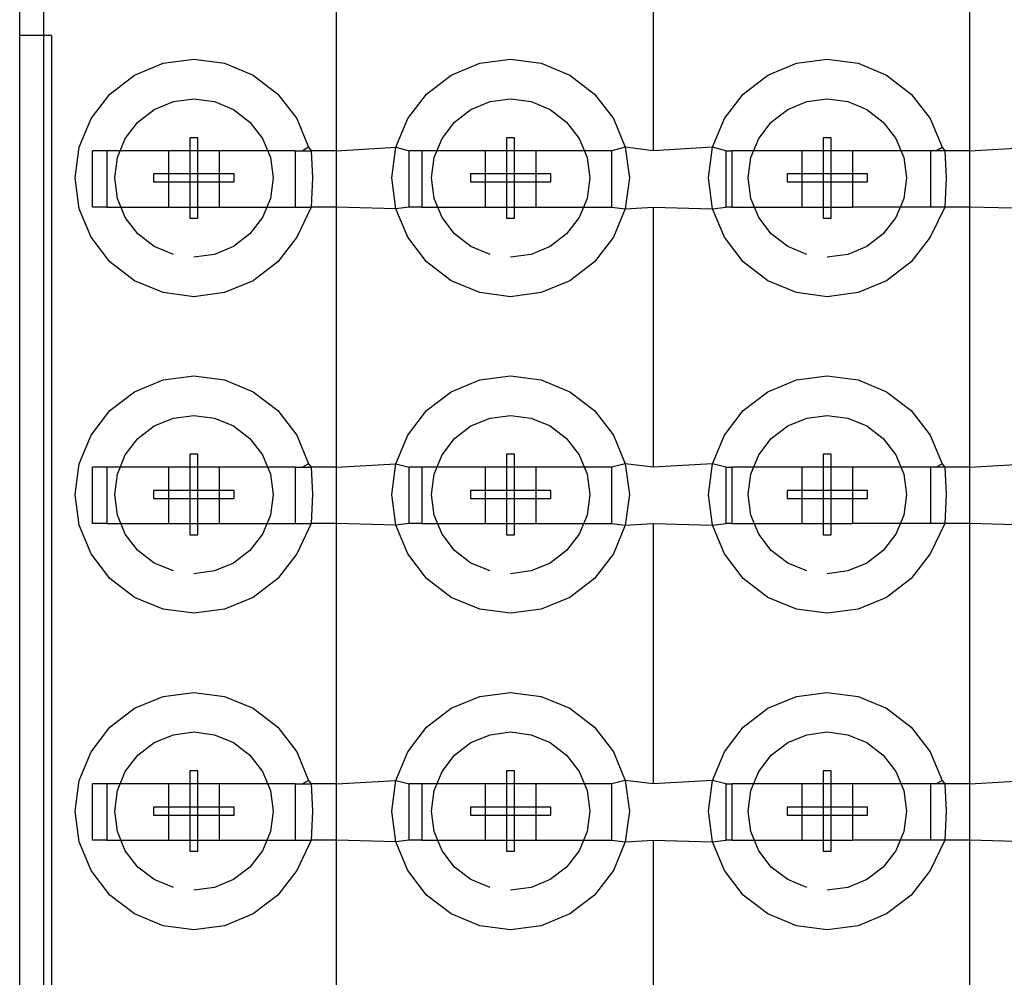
# Model space of a CAD drawing. Extents: x -270 to 272, y -152 to 146.
# Tile 70 of 256: x 154.37 to 160.59, y -29.92 to -23.87. Entities that reach past the tile are written whole.
import ezdxf

# ---------------------------------------------------------------- set-up
doc = ezdxf.new("R2010")
doc.units = 0
doc.layers.get('0').update_dxf_attribs({"linetype": 'CONTINUOUS'})

msp = doc.modelspace()

# ---------------------------------------------------------------- linework, layer by layer
for p, q in [((154.3683, -35.9747), (154.3683, -23.7747)), ((154.5184, -23.7747), (154.5184, -34.6956)), ((156.3684, -24.7026), (156.3684, -23.7747)), ((158.3684, -23.7747), (158.3684, -24.7026)), ((160.3684, -24.7026), (160.3684, -23.7747)), ((154.5683, -23.9747), (154.3683, -23.9747)), ((154.5683, -23.9747), (154.5683, -35.7747)), ((155.2742, -24.1503), (155.4683, -24.1247)), ((155.4683, -24.1247), (155.6624, -24.1503)), ((157.2742, -24.1503), (157.4683, -24.1247)), ((157.4683, -24.1247), (157.6624, -24.1503)), ((159.2742, -24.1503), (159.4683, -24.1247)), ((159.4683, -24.1247), (159.6624, -24.1503)), ((155.0933, -24.2252), (155.2742, -24.1503)), ((155.6624, -24.1503), (155.8433, -24.2252)), ((157.0933, -24.2252), (157.2742, -24.1503)), ((157.6624, -24.1503), (157.8433, -24.2252)), ((159.0933, -24.2252), (159.2742, -24.1503)), ((159.6624, -24.1503), (159.8433, -24.2252)), ((154.938, -24.3444), (155.0933, -24.2252)), ((155.8433, -24.2252), (155.9987, -24.3444)), ((156.938, -24.3444), (157.0933, -24.2252)), ((157.8433, -24.2252), (157.9987, -24.3444)), ((158.938, -24.3444), (159.0933, -24.2252)), ((159.8433, -24.2252), (159.9987, -24.3444)), ((154.8188, -24.4997), (154.938, -24.3444)), ((155.9987, -24.3444), (156.1179, -24.4997)), ((156.8188, -24.4997), (156.938, -24.3444)), ((157.9987, -24.3444), (158.1179, -24.4997)), ((158.8188, -24.4997), (158.938, -24.3444)), ((159.9987, -24.3444), (160.1179, -24.4997)), ((155.2183, -24.4417), (155.3389, -24.3918)), ((155.3389, -24.3918), (155.4683, -24.3747)), ((155.4683, -24.3747), (155.5977, -24.3918)), ((155.5977, -24.3918), (155.7183, -24.4417)), ((157.2183, -24.4417), (157.3389, -24.3918)), ((157.3389, -24.3918), (157.4683, -24.3747)), ((157.4683, -24.3747), (157.5977, -24.3918)), ((157.5977, -24.3918), (157.7183, -24.4417)), ((159.2183, -24.4417), (159.3389, -24.3918)), ((159.3389, -24.3918), (159.4683, -24.3747)), ((159.4683, -24.3747), (159.5977, -24.3918)), ((159.5977, -24.3918), (159.7183, -24.4417)), ((155.1148, -24.5212), (155.2183, -24.4417)), ((155.7183, -24.4417), (155.8219, -24.5212)), ((157.1148, -24.5212), (157.2183, -24.4417)), ((157.7183, -24.4417), (157.8219, -24.5212)), ((159.1148, -24.5212), (159.2183, -24.4417)), ((159.7183, -24.4417), (159.8219, -24.5212)), ((154.7439, -24.6806), (154.8188, -24.4997)), ((155.0353, -24.6247), (155.1148, -24.5212)), ((155.8219, -24.5212), (155.9013, -24.6247)), ((156.1179, -24.4997), (156.1928, -24.6806)), ((156.7439, -24.6806), (156.8188, -24.4997)), ((157.0353, -24.6247), (157.1148, -24.5212)), ((157.8219, -24.5212), (157.9013, -24.6247)), ((158.1179, -24.4997), (158.1928, -24.6806)), ((158.7439, -24.6806), (158.8188, -24.4997)), ((159.0353, -24.6247), (159.1148, -24.5212)), ((159.8219, -24.5212), (159.9013, -24.6247)), ((160.1179, -24.4997), (160.1928, -24.6806)), ((155.4937, -24.6207), (155.4429, -24.6207)), ((155.4429, -24.6207), (155.4429, -25.1287)), ((155.4937, -24.6207), (155.4429, -24.6207)), ((155.4429, -24.6207), (155.4429, -25.1287)), ((155.4937, -24.6207), (155.4429, -24.6207)), ((155.4429, -24.6207), (155.4429, -25.1287)), ((155.4937, -24.6207), (155.4429, -24.6207)), ((155.4429, -24.6207), (155.4429, -25.1287)), ((155.4937, -25.1287), (155.4937, -24.6207)), ((155.4937, -25.1287), (155.4937, -24.6207)), ((155.4937, -25.1287), (155.4937, -24.6207)), ((155.4937, -25.1287), (155.4937, -24.6207)), ((157.4937, -24.6207), (157.4429, -24.6207)), ((157.4429, -24.6207), (157.4429, -25.1287)), ((157.4937, -24.6207), (157.4429, -24.6207)), ((157.4429, -24.6207), (157.4429, -25.1287)), ((157.4937, -24.6207), (157.4429, -24.6207)), ((157.4429, -24.6207), (157.4429, -25.1287)), ((157.4937, -24.6207), (157.4429, -24.6207)), ((157.4429, -24.6207), (157.4429, -25.1287)), ((157.4937, -25.1287), (157.4937, -24.6207)), ((157.4937, -25.1287), (157.4937, -24.6207)), ((157.4937, -25.1287), (157.4937, -24.6207)), ((157.4937, -25.1287), (157.4937, -24.6207)), ((159.4937, -24.6207), (159.4429, -24.6207)), ((159.4429, -24.6207), (159.4429, -25.1287)), ((159.4937, -24.6207), (159.4429, -24.6207)), ((159.4429, -24.6207), (159.4429, -25.1287)), ((159.4937, -24.6207), (159.4429, -24.6207)), ((159.4429, -24.6207), (159.4429, -25.1287)), ((159.4937, -24.6207), (159.4429, -24.6207)), ((159.4429, -24.6207), (159.4429, -25.1287)), ((159.4937, -25.1287), (159.4937, -24.6207)), ((159.4937, -25.1287), (159.4937, -24.6207)), ((159.4937, -25.1287), (159.4937, -24.6207)), ((159.4937, -25.1287), (159.4937, -24.6207)), ((154.7183, -24.8747), (154.7439, -24.6806)), ((154.9854, -24.7453), (155.0353, -24.6247)), ((155.9013, -24.6247), (155.9513, -24.7453)), ((156.1928, -24.6806), (156.1546, -24.7026)), ((156.1928, -24.6806), (156.2098, -24.7026)), ((156.3684, -24.7026), (156.7439, -24.6806)), ((156.7183, -24.8747), (156.7439, -24.6806)), ((156.7439, -24.6806), (156.8284, -24.7026)), ((156.9854, -24.7453), (157.0353, -24.6247)), ((157.9013, -24.6247), (157.9513, -24.7453)), ((158.1928, -24.6806), (158.1084, -24.7026)), ((158.1928, -24.6806), (158.2183, -24.8747)), ((158.3684, -24.7026), (158.1928, -24.6806)), ((158.7439, -24.6806), (158.3684, -24.7026)), ((158.7183, -24.8747), (158.7439, -24.6806)), ((158.8284, -24.7026), (158.7439, -24.6806)), ((158.9854, -24.7453), (159.0353, -24.6247)), ((159.9013, -24.6247), (159.9513, -24.7453)), ((160.1546, -24.7026), (160.1928, -24.6806)), ((160.1928, -24.6806), (160.2098, -24.7026)), ((160.3684, -24.7026), (160.7439, -24.6806)), ((154.8284, -25.0586), (154.8284, -24.7026)), ((154.9178, -24.7026), (154.8284, -24.7026)), ((154.9178, -24.7026), (154.9178, -25.0586)), ((155.3084, -24.7026), (154.9178, -24.7026)), ((154.9683, -24.8747), (154.9854, -24.7453)), ((155.6284, -24.7026), (155.3084, -24.7026)), ((155.3084, -24.7026), (155.3084, -25.0586)), ((156.1084, -24.7026), (155.6284, -24.7026)), ((155.6284, -24.7026), (155.6284, -25.0586)), ((155.9513, -24.7453), (155.9683, -24.8747)), ((156.1084, -24.7026), (156.1084, -25.0586)), ((156.1084, -24.7026), (156.1546, -24.7026)), ((156.1546, -24.7026), (156.2098, -24.7026)), ((156.2098, -24.7026), (156.2183, -24.8747)), ((156.3684, -24.7026), (156.2098, -24.7026)), ((156.3684, -25.0586), (156.3684, -24.7026)), ((156.8284, -25.0586), (156.8284, -24.7026)), ((156.9074, -24.7026), (156.8284, -24.7026)), ((156.9074, -24.7026), (156.9074, -25.0586)), ((157.3084, -24.7026), (156.9074, -24.7026)), ((156.9683, -24.8747), (156.9854, -24.7453)), ((157.6284, -24.7026), (157.3084, -24.7026)), ((157.3084, -24.7026), (157.3084, -25.0586)), ((158.1084, -24.7026), (157.6284, -24.7026)), ((157.6284, -24.7026), (157.6284, -25.0586)), ((157.9513, -24.7453), (157.9683, -24.8747)), ((158.1084, -25.0586), (158.1084, -24.7026)), ((158.8284, -24.7026), (158.8659, -24.7026)), ((158.8284, -24.7026), (158.8284, -25.0586)), ((158.8659, -24.7026), (158.8659, -25.0586)), ((159.3084, -24.7026), (158.8659, -24.7026)), ((158.9683, -24.8747), (158.9854, -24.7453)), ((159.6284, -24.7026), (159.3084, -24.7026)), ((159.3084, -24.7026), (159.3084, -25.0586)), ((159.6284, -24.7026), (159.6284, -25.0586)), ((160.1202, -24.7026), (159.6284, -24.7026)), ((159.9513, -24.7453), (159.9683, -24.8747)), ((160.1546, -24.7026), (160.1202, -24.7026)), ((160.1202, -24.7026), (160.1202, -25.0586)), ((160.2098, -24.7026), (160.1546, -24.7026)), ((160.2098, -24.7026), (160.2183, -24.8747)), ((160.3684, -24.7026), (160.2098, -24.7026)), ((160.3684, -25.0586), (160.3684, -24.7026)), ((155.7223, -24.8493), (155.2143, -24.8493)), ((155.2143, -24.8493), (155.2143, -24.9001)), ((155.7223, -24.8493), (155.2143, -24.8493)), ((155.2143, -24.8493), (155.2143, -24.9001)), ((155.7223, -24.8493), (155.2143, -24.8493)), ((155.2143, -24.8493), (155.2143, -24.9001)), ((155.7223, -24.8493), (155.2143, -24.8493)), ((155.2143, -24.8493), (155.2143, -24.9001)), ((155.7223, -24.9001), (155.7223, -24.8493)), ((155.7223, -24.9001), (155.7223, -24.8493)), ((155.7223, -24.9001), (155.7223, -24.8493)), ((155.7223, -24.9001), (155.7223, -24.8493)), ((157.7223, -24.8493), (157.2143, -24.8493)), ((157.2143, -24.8493), (157.2143, -24.9001)), ((157.7223, -24.8493), (157.2143, -24.8493)), ((157.2143, -24.8493), (157.2143, -24.9001)), ((157.7223, -24.8493), (157.2143, -24.8493)), ((157.2143, -24.8493), (157.2143, -24.9001)), ((157.7223, -24.8493), (157.2143, -24.8493)), ((157.2143, -24.8493), (157.2143, -24.9001)), ((157.7223, -24.9001), (157.7223, -24.8493)), ((157.7223, -24.9001), (157.7223, -24.8493)), ((157.7223, -24.9001), (157.7223, -24.8493)), ((157.7223, -24.9001), (157.7223, -24.8493)), ((159.7223, -24.8493), (159.2143, -24.8493)), ((159.2143, -24.8493), (159.2143, -24.9001)), ((159.7223, -24.8493), (159.2143, -24.8493)), ((159.2143, -24.8493), (159.2143, -24.9001)), ((159.7223, -24.8493), (159.2143, -24.8493)), ((159.2143, -24.8493), (159.2143, -24.9001)), ((159.7223, -24.8493), (159.2143, -24.8493)), ((159.2143, -24.8493), (159.2143, -24.9001)), ((159.7223, -24.9001), (159.7223, -24.8493)), ((159.7223, -24.9001), (159.7223, -24.8493)), ((159.7223, -24.9001), (159.7223, -24.8493)), ((159.7223, -24.9001), (159.7223, -24.8493)), ((154.7439, -25.0689), (154.7183, -24.8747)), ((154.9854, -25.0042), (154.9683, -24.8747)), ((155.2143, -24.9001), (155.7223, -24.9001)), ((155.2143, -24.9001), (155.7223, -24.9001)), ((155.2143, -24.9001), (155.7223, -24.9001)), ((155.2143, -24.9001), (155.7223, -24.9001)), ((155.9683, -24.8747), (155.9513, -25.0042)), ((156.2183, -24.8747), (156.2098, -25.0586)), ((156.7439, -25.0689), (156.7183, -24.8747)), ((156.9854, -25.0042), (156.9683, -24.8747)), ((157.2143, -24.9001), (157.7223, -24.9001)), ((157.2143, -24.9001), (157.7223, -24.9001)), ((157.2143, -24.9001), (157.7223, -24.9001)), ((157.2143, -24.9001), (157.7223, -24.9001)), ((157.9683, -24.8747), (157.9513, -25.0042)), ((158.2183, -24.8747), (158.1928, -25.0689)), ((158.7439, -25.0689), (158.7183, -24.8747)), ((158.9854, -25.0042), (158.9683, -24.8747)), ((159.2143, -24.9001), (159.7223, -24.9001)), ((159.2143, -24.9001), (159.7223, -24.9001)), ((159.2143, -24.9001), (159.7223, -24.9001)), ((159.2143, -24.9001), (159.7223, -24.9001)), ((159.9683, -24.8747), (159.9513, -25.0042)), ((160.2183, -24.8747), (160.2098, -25.0586)), ((155.0353, -25.1247), (154.9854, -25.0042)), ((155.9513, -25.0042), (155.9013, -25.1247)), ((157.0353, -25.1247), (156.9854, -25.0042)), ((157.9513, -25.0042), (157.9013, -25.1247)), ((159.0353, -25.1247), (158.9854, -25.0042)), ((159.9513, -25.0042), (159.9013, -25.1247)), ((154.8188, -25.2497), (154.7439, -25.0689)), ((154.9178, -25.0586), (154.8284, -25.0586)), ((154.9178, -25.0586), (155.3084, -25.0586)), ((155.3084, -25.0586), (155.6284, -25.0586)), ((155.6284, -25.0586), (156.1084, -25.0586)), ((156.1084, -25.0586), (156.2098, -25.0586)), ((156.2098, -25.0586), (156.1179, -25.2497)), ((156.3684, -25.0586), (156.2098, -25.0586)), ((156.3684, -26.7026), (156.3684, -25.0586)), ((156.7439, -25.0689), (156.3684, -25.0586)), ((156.8284, -25.0586), (156.7439, -25.0689)), ((156.8188, -25.2497), (156.7439, -25.0689)), ((156.9074, -25.0586), (156.8284, -25.0586)), ((156.9074, -25.0586), (157.3084, -25.0586)), ((157.3084, -25.0586), (157.6284, -25.0586)), ((157.6284, -25.0586), (158.1084, -25.0586)), ((158.1084, -25.0586), (158.1928, -25.0689)), ((158.1928, -25.0689), (158.1179, -25.2497)), ((158.1928, -25.0689), (158.3684, -25.0586)), ((158.3684, -25.0586), (158.3684, -26.7026)), ((158.3684, -25.0586), (158.7439, -25.0689)), ((158.7439, -25.0689), (158.8284, -25.0586)), ((158.8188, -25.2497), (158.7439, -25.0689)), ((158.8659, -25.0586), (158.8284, -25.0586)), ((158.8659, -25.0586), (159.3084, -25.0586)), ((159.3084, -25.0586), (159.6284, -25.0586)), ((160.1202, -25.0586), (159.6284, -25.0586)), ((160.2098, -25.0586), (160.1179, -25.2497)), ((160.2098, -25.0586), (160.1202, -25.0586)), ((160.3684, -25.0586), (160.2098, -25.0586)), ((160.3684, -26.7026), (160.3684, -25.0586)), ((160.7439, -25.0689), (160.3684, -25.0586)), ((155.1148, -25.2283), (155.0353, -25.1247)), ((155.4429, -25.1287), (155.4937, -25.1287)), ((155.4429, -25.1287), (155.4937, -25.1287)), ((155.4429, -25.1287), (155.4937, -25.1287)), ((155.4429, -25.1287), (155.4937, -25.1287)), ((155.9013, -25.1247), (155.8219, -25.2283)), ((157.1148, -25.2283), (157.0353, -25.1247)), ((157.4429, -25.1287), (157.4937, -25.1287)), ((157.4429, -25.1287), (157.4937, -25.1287)), ((157.4429, -25.1287), (157.4937, -25.1287)), ((157.4429, -25.1287), (157.4937, -25.1287)), ((157.9013, -25.1247), (157.8219, -25.2283)), ((159.1148, -25.2283), (159.0353, -25.1247)), ((159.4429, -25.1287), (159.4937, -25.1287)), ((159.4429, -25.1287), (159.4937, -25.1287)), ((159.4429, -25.1287), (159.4937, -25.1287)), ((159.4429, -25.1287), (159.4937, -25.1287)), ((159.9013, -25.1247), (159.8219, -25.2283)), ((155.2183, -25.3078), (155.1148, -25.2283)), ((155.8219, -25.2283), (155.7183, -25.3078)), ((157.2183, -25.3078), (157.1148, -25.2283)), ((157.8219, -25.2283), (157.7183, -25.3078)), ((159.2183, -25.3078), (159.1148, -25.2283)), ((159.8219, -25.2283), (159.7183, -25.3078)), ((154.938, -25.4051), (154.8188, -25.2497)), ((156.1179, -25.2497), (155.9987, -25.4051)), ((156.938, -25.4051), (156.8188, -25.2497)), ((158.1179, -25.2497), (157.9987, -25.4051)), ((158.938, -25.4051), (158.8188, -25.2497)), ((160.1179, -25.2497), (159.9987, -25.4051)), ((155.3389, -25.3577), (155.2183, -25.3078)), ((155.5977, -25.3577), (155.4683, -25.3747)), ((155.7183, -25.3078), (155.5977, -25.3577)), ((157.3389, -25.3577), (157.2183, -25.3078)), ((157.5977, -25.3577), (157.4683, -25.3747)), ((157.7183, -25.3078), (157.5977, -25.3577)), ((159.3389, -25.3577), (159.2183, -25.3078)), ((159.5977, -25.3577), (159.4683, -25.3747)), ((159.7183, -25.3078), (159.5977, -25.3577)), ((155.0933, -25.5243), (154.938, -25.4051)), ((155.9987, -25.4051), (155.8433, -25.5243)), ((157.0933, -25.5243), (156.938, -25.4051)), ((157.9987, -25.4051), (157.8433, -25.5243)), ((159.0933, -25.5243), (158.938, -25.4051)), ((159.9987, -25.4051), (159.8433, -25.5243)), ((155.2742, -25.5992), (155.0933, -25.5243)), ((155.8433, -25.5243), (155.6624, -25.5992)), ((157.2742, -25.5992), (157.0933, -25.5243)), ((157.8433, -25.5243), (157.6624, -25.5992)), ((159.2742, -25.5992), (159.0933, -25.5243)), ((159.8433, -25.5243), (159.6624, -25.5992)), ((155.4683, -25.6247), (155.2742, -25.5992)), ((155.6624, -25.5992), (155.4683, -25.6247)), ((157.4683, -25.6247), (157.2742, -25.5992)), ((157.6624, -25.5992), (157.4683, -25.6247)), ((159.4683, -25.6247), (159.2742, -25.5992)), ((159.6624, -25.5992), (159.4683, -25.6247)), ((155.0933, -26.2252), (155.2742, -26.1503)), ((155.2742, -26.1503), (155.4683, -26.1247)), ((155.4683, -26.1247), (155.6624, -26.1503)), ((155.6624, -26.1503), (155.8433, -26.2252)), ((157.0933, -26.2252), (157.2742, -26.1503)), ((157.2742, -26.1503), (157.4683, -26.1247)), ((157.4683, -26.1247), (157.6624, -26.1503)), ((157.6624, -26.1503), (157.8433, -26.2252)), ((159.0933, -26.2252), (159.2742, -26.1503)), ((159.2742, -26.1503), (159.4683, -26.1247)), ((159.4683, -26.1247), (159.6624, -26.1503)), ((159.6624, -26.1503), (159.8433, -26.2252)), ((154.938, -26.3444), (155.0933, -26.2252)), ((155.8433, -26.2252), (155.9987, -26.3444)), ((156.938, -26.3444), (157.0933, -26.2252)), ((157.8433, -26.2252), (157.9987, -26.3444)), ((158.938, -26.3444), (159.0933, -26.2252)), ((159.8433, -26.2252), (159.9987, -26.3444)), ((154.8188, -26.4997), (154.938, -26.3444)), ((155.9987, -26.3444), (156.1179, -26.4997)), ((156.8188, -26.4997), (156.938, -26.3444)), ((157.9987, -26.3444), (158.1179, -26.4997)), ((158.8188, -26.4997), (158.938, -26.3444)), ((159.9987, -26.3444), (160.1179, -26.4997)), ((155.2183, -26.4417), (155.3389, -26.3918)), ((155.3389, -26.3918), (155.4683, -26.3747)), ((155.4683, -26.3747), (155.5977, -26.3918)), ((155.5977, -26.3918), (155.7183, -26.4417)), ((157.2183, -26.4417), (157.3389, -26.3918)), ((157.3389, -26.3918), (157.4683, -26.3747)), ((157.4683, -26.3747), (157.5977, -26.3918)), ((157.5977, -26.3918), (157.7183, -26.4417)), ((159.2183, -26.4417), (159.3389, -26.3918)), ((159.3389, -26.3918), (159.4683, -26.3747)), ((159.4683, -26.3747), (159.5977, -26.3918)), ((159.5977, -26.3918), (159.7183, -26.4417)), ((155.1148, -26.5212), (155.2183, -26.4417)), ((155.7183, -26.4417), (155.8219, -26.5212)), ((157.1148, -26.5212), (157.2183, -26.4417)), ((157.7183, -26.4417), (157.8219, -26.5212)), ((159.1148, -26.5212), (159.2183, -26.4417)), ((159.7183, -26.4417), (159.8219, -26.5212)), ((154.7439, -26.6806), (154.8188, -26.4997)), ((155.0353, -26.6247), (155.1148, -26.5212)), ((155.8219, -26.5212), (155.9013, -26.6247)), ((156.1179, -26.4997), (156.1928, -26.6806)), ((156.7439, -26.6806), (156.8188, -26.4997)), ((157.0353, -26.6247), (157.1148, -26.5212)), ((157.8219, -26.5212), (157.9013, -26.6247)), ((158.1179, -26.4997), (158.1928, -26.6806)), ((158.7439, -26.6806), (158.8188, -26.4997)), ((159.0353, -26.6247), (159.1148, -26.5212)), ((159.8219, -26.5212), (159.9013, -26.6247)), ((160.1179, -26.4997), (160.1928, -26.6806)), ((154.9854, -26.7453), (155.0353, -26.6247)), ((155.4937, -26.6207), (155.4429, -26.6207)), ((155.4429, -26.6207), (155.4429, -27.1287)), ((155.4937, -26.6207), (155.4429, -26.6207)), ((155.4429, -26.6207), (155.4429, -27.1287)), ((155.4937, -26.6207), (155.4429, -26.6207)), ((155.4429, -26.6207), (155.4429, -27.1287)), ((155.4937, -26.6207), (155.4429, -26.6207)), ((155.4429, -26.6207), (155.4429, -27.1287)), ((155.4937, -27.1287), (155.4937, -26.6207)), ((155.4937, -27.1287), (155.4937, -26.6207)), ((155.4937, -27.1287), (155.4937, -26.6207)), ((155.4937, -27.1287), (155.4937, -26.6207)), ((155.9013, -26.6247), (155.9513, -26.7453)), ((156.9854, -26.7453), (157.0353, -26.6247)), ((157.4937, -26.6207), (157.4429, -26.6207)), ((157.4429, -26.6207), (157.4429, -27.1287)), ((157.4937, -26.6207), (157.4429, -26.6207)), ((157.4429, -26.6207), (157.4429, -27.1287)), ((157.4937, -26.6207), (157.4429, -26.6207)), ((157.4429, -26.6207), (157.4429, -27.1287)), ((157.4937, -26.6207), (157.4429, -26.6207)), ((157.4429, -26.6207), (157.4429, -27.1287)), ((157.4937, -27.1287), (157.4937, -26.6207)), ((157.4937, -27.1287), (157.4937, -26.6207)), ((157.4937, -27.1287), (157.4937, -26.6207)), ((157.4937, -27.1287), (157.4937, -26.6207)), ((157.9013, -26.6247), (157.9513, -26.7453)), ((158.9854, -26.7453), (159.0353, -26.6247)), ((159.4937, -26.6207), (159.4429, -26.6207)), ((159.4429, -26.6207), (159.4429, -27.1287)), ((159.4937, -26.6207), (159.4429, -26.6207)), ((159.4429, -26.6207), (159.4429, -27.1287)), ((159.4937, -26.6207), (159.4429, -26.6207)), ((159.4429, -26.6207), (159.4429, -27.1287)), ((159.4937, -26.6207), (159.4429, -26.6207)), ((159.4429, -26.6207), (159.4429, -27.1287)), ((159.4937, -27.1287), (159.4937, -26.6207)), ((159.4937, -27.1287), (159.4937, -26.6207)), ((159.4937, -27.1287), (159.4937, -26.6207)), ((159.4937, -27.1287), (159.4937, -26.6207)), ((159.9013, -26.6247), (159.9513, -26.7453)), ((154.7183, -26.8747), (154.7439, -26.6806)), ((154.8284, -27.0586), (154.8284, -26.7026)), ((154.9178, -26.7026), (154.8284, -26.7026)), ((154.9178, -26.7026), (154.9178, -27.0586)), ((155.3084, -26.7026), (154.9178, -26.7026)), ((155.6284, -26.7026), (155.3084, -26.7026)), ((155.3084, -26.7026), (155.3084, -27.0586)), ((156.1084, -26.7026), (155.6284, -26.7026)), ((155.6284, -26.7026), (155.6284, -27.0586)), ((156.1084, -26.7026), (156.1084, -27.0586)), ((156.1084, -26.7026), (156.1546, -26.7026)), ((156.1928, -26.6806), (156.1546, -26.7026)), ((156.1546, -26.7026), (156.2098, -26.7026)), ((156.1928, -26.6806), (156.2098, -26.7026)), ((156.2098, -26.7026), (156.2183, -26.8747)), ((156.3684, -26.7026), (156.2098, -26.7026)), ((156.3684, -26.7026), (156.7439, -26.6806)), ((156.3684, -27.0586), (156.3684, -26.7026)), ((156.7183, -26.8747), (156.7439, -26.6806)), ((156.7439, -26.6806), (156.8284, -26.7026)), ((156.8284, -27.0586), (156.8284, -26.7026)), ((156.9074, -26.7026), (156.8284, -26.7026)), ((156.9074, -26.7026), (156.9074, -27.0586)), ((157.3084, -26.7026), (156.9074, -26.7026)), ((157.6284, -26.7026), (157.3084, -26.7026)), ((157.3084, -26.7026), (157.3084, -27.0586)), ((158.1084, -26.7026), (157.6284, -26.7026)), ((157.6284, -26.7026), (157.6284, -27.0586)), ((158.1928, -26.6806), (158.1084, -26.7026)), ((158.1084, -27.0586), (158.1084, -26.7026)), ((158.1928, -26.6806), (158.2183, -26.8747)), ((158.3684, -26.7026), (158.1928, -26.6806)), ((158.7439, -26.6806), (158.3684, -26.7026)), ((158.7183, -26.8747), (158.7439, -26.6806)), ((158.8284, -26.7026), (158.7439, -26.6806)), ((158.8284, -26.7026), (158.8659, -26.7026)), ((158.8284, -26.7026), (158.8284, -27.0586)), ((158.8659, -26.7026), (158.8659, -27.0586)), ((159.3084, -26.7026), (158.8659, -26.7026)), ((159.6284, -26.7026), (159.3084, -26.7026)), ((159.3084, -26.7026), (159.3084, -27.0586)), ((159.6284, -26.7026), (159.6284, -27.0586)), ((160.1202, -26.7026), (159.6284, -26.7026)), ((160.1546, -26.7026), (160.1202, -26.7026)), ((160.1202, -26.7026), (160.1202, -27.0586)), ((160.1546, -26.7026), (160.1928, -26.6806)), ((160.2098, -26.7026), (160.1546, -26.7026)), ((160.1928, -26.6806), (160.2098, -26.7026)), ((160.2098, -26.7026), (160.2183, -26.8747)), ((160.3684, -26.7026), (160.2098, -26.7026)), ((160.3684, -26.7026), (160.7439, -26.6806)), ((160.3684, -27.0586), (160.3684, -26.7026)), ((154.9683, -26.8747), (154.9854, -26.7453)), ((155.9513, -26.7453), (155.9683, -26.8747)), ((156.9683, -26.8747), (156.9854, -26.7453)), ((157.9513, -26.7453), (157.9683, -26.8747)), ((158.9683, -26.8747), (158.9854, -26.7453)), ((159.9513, -26.7453), (159.9683, -26.8747)), ((155.7223, -26.8493), (155.2143, -26.8493)), ((155.2143, -26.8493), (155.2143, -26.9001)), ((155.7223, -26.8493), (155.2143, -26.8493)), ((155.2143, -26.8493), (155.2143, -26.9001)), ((155.7223, -26.8493), (155.2143, -26.8493)), ((155.2143, -26.8493), (155.2143, -26.9001)), ((155.7223, -26.8493), (155.2143, -26.8493)), ((155.2143, -26.8493), (155.2143, -26.9001)), ((155.7223, -26.9001), (155.7223, -26.8493)), ((155.7223, -26.9001), (155.7223, -26.8493)), ((155.7223, -26.9001), (155.7223, -26.8493)), ((155.7223, -26.9001), (155.7223, -26.8493)), ((157.7223, -26.8493), (157.2143, -26.8493)), ((157.2143, -26.8493), (157.2143, -26.9001)), ((157.7223, -26.8493), (157.2143, -26.8493)), ((157.2143, -26.8493), (157.2143, -26.9001)), ((157.7223, -26.8493), (157.2143, -26.8493)), ((157.2143, -26.8493), (157.2143, -26.9001)), ((157.7223, -26.8493), (157.2143, -26.8493)), ((157.2143, -26.8493), (157.2143, -26.9001)), ((157.7223, -26.9001), (157.7223, -26.8493)), ((157.7223, -26.9001), (157.7223, -26.8493)), ((157.7223, -26.9001), (157.7223, -26.8493)), ((157.7223, -26.9001), (157.7223, -26.8493)), ((159.7223, -26.8493), (159.2143, -26.8493)), ((159.2143, -26.8493), (159.2143, -26.9001)), ((159.7223, -26.8493), (159.2143, -26.8493)), ((159.2143, -26.8493), (159.2143, -26.9001)), ((159.7223, -26.8493), (159.2143, -26.8493)), ((159.2143, -26.8493), (159.2143, -26.9001)), ((159.7223, -26.8493), (159.2143, -26.8493)), ((159.2143, -26.8493), (159.2143, -26.9001)), ((159.7223, -26.9001), (159.7223, -26.8493)), ((159.7223, -26.9001), (159.7223, -26.8493)), ((159.7223, -26.9001), (159.7223, -26.8493)), ((159.7223, -26.9001), (159.7223, -26.8493)), ((154.7439, -27.0689), (154.7183, -26.8747)), ((154.9854, -27.0042), (154.9683, -26.8747)), ((155.2143, -26.9001), (155.7223, -26.9001)), ((155.2143, -26.9001), (155.7223, -26.9001)), ((155.2143, -26.9001), (155.7223, -26.9001)), ((155.2143, -26.9001), (155.7223, -26.9001)), ((155.9683, -26.8747), (155.9513, -27.0042)), ((156.2183, -26.8747), (156.2098, -27.0586)), ((156.7439, -27.0689), (156.7183, -26.8747)), ((156.9854, -27.0042), (156.9683, -26.8747)), ((157.2143, -26.9001), (157.7223, -26.9001)), ((157.2143, -26.9001), (157.7223, -26.9001)), ((157.2143, -26.9001), (157.7223, -26.9001)), ((157.2143, -26.9001), (157.7223, -26.9001)), ((157.9683, -26.8747), (157.9513, -27.0042)), ((158.2183, -26.8747), (158.1928, -27.0689)), ((158.7439, -27.0689), (158.7183, -26.8747)), ((158.9854, -27.0042), (158.9683, -26.8747)), ((159.2143, -26.9001), (159.7223, -26.9001)), ((159.2143, -26.9001), (159.7223, -26.9001)), ((159.2143, -26.9001), (159.7223, -26.9001)), ((159.2143, -26.9001), (159.7223, -26.9001)), ((159.9683, -26.8747), (159.9513, -27.0042)), ((160.2183, -26.8747), (160.2098, -27.0586)), ((155.0353, -27.1247), (154.9854, -27.0042)), ((155.9513, -27.0042), (155.9013, -27.1247)), ((157.0353, -27.1247), (156.9854, -27.0042)), ((157.9513, -27.0042), (157.9013, -27.1247)), ((159.0353, -27.1247), (158.9854, -27.0042)), ((159.9513, -27.0042), (159.9013, -27.1247)), ((154.8188, -27.2497), (154.7439, -27.0689)), ((154.9178, -27.0586), (154.8284, -27.0586)), ((154.9178, -27.0586), (155.3084, -27.0586)), ((155.3084, -27.0586), (155.6284, -27.0586)), ((155.6284, -27.0586), (156.1084, -27.0586)), ((156.1084, -27.0586), (156.2098, -27.0586)), ((156.2098, -27.0586), (156.1179, -27.2497)), ((156.3684, -27.0586), (156.2098, -27.0586)), ((156.3684, -28.7026), (156.3684, -27.0586)), ((156.7439, -27.0689), (156.3684, -27.0586)), ((156.8284, -27.0586), (156.7439, -27.0689)), ((156.8188, -27.2497), (156.7439, -27.0689)), ((156.9074, -27.0586), (156.8284, -27.0586)), ((156.9074, -27.0586), (157.3084, -27.0586)), ((157.3084, -27.0586), (157.6284, -27.0586)), ((157.6284, -27.0586), (158.1084, -27.0586)), ((158.1084, -27.0586), (158.1928, -27.0689)), ((158.1928, -27.0689), (158.1179, -27.2497)), ((158.1928, -27.0689), (158.3684, -27.0586)), ((158.3684, -27.0586), (158.3684, -28.7026)), ((158.3684, -27.0586), (158.7439, -27.0689)), ((158.7439, -27.0689), (158.8284, -27.0586)), ((158.8188, -27.2497), (158.7439, -27.0689)), ((158.8659, -27.0586), (158.8284, -27.0586)), ((158.8659, -27.0586), (159.3084, -27.0586)), ((159.3084, -27.0586), (159.6284, -27.0586)), ((160.1202, -27.0586), (159.6284, -27.0586)), ((160.2098, -27.0586), (160.1179, -27.2497)), ((160.2098, -27.0586), (160.1202, -27.0586)), ((160.3684, -27.0586), (160.2098, -27.0586)), ((160.3684, -28.7026), (160.3684, -27.0586)), ((160.7439, -27.0689), (160.3684, -27.0586)), ((155.1148, -27.2283), (155.0353, -27.1247)), ((155.4429, -27.1287), (155.4937, -27.1287)), ((155.4429, -27.1287), (155.4937, -27.1287)), ((155.4429, -27.1287), (155.4937, -27.1287)), ((155.4429, -27.1287), (155.4937, -27.1287)), ((155.9013, -27.1247), (155.8219, -27.2283)), ((157.1148, -27.2283), (157.0353, -27.1247)), ((157.4429, -27.1287), (157.4937, -27.1287)), ((157.4429, -27.1287), (157.4937, -27.1287)), ((157.4429, -27.1287), (157.4937, -27.1287)), ((157.4429, -27.1287), (157.4937, -27.1287)), ((157.9013, -27.1247), (157.8219, -27.2283)), ((159.1148, -27.2283), (159.0353, -27.1247)), ((159.4429, -27.1287), (159.4937, -27.1287)), ((159.4429, -27.1287), (159.4937, -27.1287)), ((159.4429, -27.1287), (159.4937, -27.1287)), ((159.4429, -27.1287), (159.4937, -27.1287)), ((159.9013, -27.1247), (159.8219, -27.2283)), ((155.2183, -27.3078), (155.1148, -27.2283)), ((155.8219, -27.2283), (155.7183, -27.3078)), ((157.2183, -27.3078), (157.1148, -27.2283)), ((157.8219, -27.2283), (157.7183, -27.3078)), ((159.2183, -27.3078), (159.1148, -27.2283)), ((159.8219, -27.2283), (159.7183, -27.3078)), ((154.938, -27.4051), (154.8188, -27.2497)), ((156.1179, -27.2497), (155.9987, -27.4051)), ((156.938, -27.4051), (156.8188, -27.2497)), ((158.1179, -27.2497), (157.9987, -27.4051)), ((158.938, -27.4051), (158.8188, -27.2497)), ((160.1179, -27.2497), (159.9987, -27.4051)), ((155.3389, -27.3577), (155.2183, -27.3078)), ((155.5977, -27.3577), (155.4683, -27.3747)), ((155.7183, -27.3078), (155.5977, -27.3577)), ((157.3389, -27.3577), (157.2183, -27.3078)), ((157.5977, -27.3577), (157.4683, -27.3747)), ((157.7183, -27.3078), (157.5977, -27.3577)), ((159.3389, -27.3577), (159.2183, -27.3078)), ((159.5977, -27.3577), (159.4683, -27.3747)), ((159.7183, -27.3078), (159.5977, -27.3577)), ((155.0933, -27.5243), (154.938, -27.4051)), ((155.9987, -27.4051), (155.8433, -27.5243)), ((157.0933, -27.5243), (156.938, -27.4051)), ((157.9987, -27.4051), (157.8433, -27.5243)), ((159.0933, -27.5243), (158.938, -27.4051)), ((159.9987, -27.4051), (159.8433, -27.5243)), ((155.2742, -27.5992), (155.0933, -27.5243)), ((155.8433, -27.5243), (155.6624, -27.5992)), ((157.2742, -27.5992), (157.0933, -27.5243)), ((157.8433, -27.5243), (157.6624, -27.5992)), ((159.2742, -27.5992), (159.0933, -27.5243)), ((159.8433, -27.5243), (159.6624, -27.5992)), ((155.4683, -27.6247), (155.2742, -27.5992)), ((155.6624, -27.5992), (155.4683, -27.6247)), ((157.4683, -27.6247), (157.2742, -27.5992)), ((157.6624, -27.5992), (157.4683, -27.6247)), ((159.4683, -27.6247), (159.2742, -27.5992)), ((159.6624, -27.5992), (159.4683, -27.6247)), ((155.0933, -28.2252), (155.2742, -28.1503)), ((155.2742, -28.1503), (155.4683, -28.1247)), ((155.4683, -28.1247), (155.6624, -28.1503)), ((155.6624, -28.1503), (155.8433, -28.2252)), ((157.0933, -28.2252), (157.2742, -28.1503)), ((157.2742, -28.1503), (157.4683, -28.1247)), ((157.4683, -28.1247), (157.6624, -28.1503)), ((157.6624, -28.1503), (157.8433, -28.2252)), ((159.0933, -28.2252), (159.2742, -28.1503)), ((159.2742, -28.1503), (159.4683, -28.1247)), ((159.4683, -28.1247), (159.6624, -28.1503)), ((159.6624, -28.1503), (159.8433, -28.2252)), ((154.938, -28.3444), (155.0933, -28.2252)), ((155.8433, -28.2252), (155.9987, -28.3444)), ((156.938, -28.3444), (157.0933, -28.2252)), ((157.8433, -28.2252), (157.9987, -28.3444)), ((158.938, -28.3444), (159.0933, -28.2252)), ((159.8433, -28.2252), (159.9987, -28.3444)), ((154.8188, -28.4997), (154.938, -28.3444)), ((155.9987, -28.3444), (156.1179, -28.4997)), ((156.8188, -28.4997), (156.938, -28.3444)), ((157.9987, -28.3444), (158.1179, -28.4997)), ((158.8188, -28.4997), (158.938, -28.3444)), ((159.9987, -28.3444), (160.1179, -28.4997)), ((155.2183, -28.4417), (155.3389, -28.3918)), ((155.3389, -28.3918), (155.4683, -28.3747)), ((155.4683, -28.3747), (155.5977, -28.3918)), ((155.5977, -28.3918), (155.7183, -28.4417)), ((157.2183, -28.4417), (157.3389, -28.3918)), ((157.3389, -28.3918), (157.4683, -28.3747)), ((157.4683, -28.3747), (157.5977, -28.3918)), ((157.5977, -28.3918), (157.7183, -28.4417)), ((159.2183, -28.4417), (159.3389, -28.3918)), ((159.3389, -28.3918), (159.4683, -28.3747)), ((159.4683, -28.3747), (159.5977, -28.3918)), ((159.5977, -28.3918), (159.7183, -28.4417)), ((155.1148, -28.5212), (155.2183, -28.4417)), ((155.7183, -28.4417), (155.8219, -28.5212)), ((157.1148, -28.5212), (157.2183, -28.4417)), ((157.7183, -28.4417), (157.8219, -28.5212)), ((159.1148, -28.5212), (159.2183, -28.4417)), ((159.7183, -28.4417), (159.8219, -28.5212)), ((154.7439, -28.6806), (154.8188, -28.4997)), ((155.0353, -28.6247), (155.1148, -28.5212)), ((155.8219, -28.5212), (155.9013, -28.6247)), ((156.1179, -28.4997), (156.1928, -28.6806)), ((156.7439, -28.6806), (156.8188, -28.4997)), ((157.0353, -28.6247), (157.1148, -28.5212)), ((157.8219, -28.5212), (157.9013, -28.6247)), ((158.1179, -28.4997), (158.1928, -28.6806)), ((158.7439, -28.6806), (158.8188, -28.4997)), ((159.0353, -28.6247), (159.1148, -28.5212)), ((159.8219, -28.5212), (159.9013, -28.6247)), ((160.1179, -28.4997), (160.1928, -28.6806)), ((154.9854, -28.7453), (155.0353, -28.6247)), ((155.4937, -28.6207), (155.4429, -28.6207)), ((155.4429, -28.6207), (155.4429, -29.1287)), ((155.4937, -28.6207), (155.4429, -28.6207)), ((155.4429, -28.6207), (155.4429, -29.1287)), ((155.4937, -28.6207), (155.4429, -28.6207)), ((155.4429, -28.6207), (155.4429, -29.1287)), ((155.4937, -28.6207), (155.4429, -28.6207)), ((155.4429, -28.6207), (155.4429, -29.1287)), ((155.4937, -29.1287), (155.4937, -28.6207)), ((155.4937, -29.1287), (155.4937, -28.6207)), ((155.4937, -29.1287), (155.4937, -28.6207)), ((155.4937, -29.1287), (155.4937, -28.6207)), ((155.9013, -28.6247), (155.9513, -28.7453)), ((156.9854, -28.7453), (157.0353, -28.6247)), ((157.4937, -28.6207), (157.4429, -28.6207)), ((157.4429, -28.6207), (157.4429, -29.1287)), ((157.4937, -28.6207), (157.4429, -28.6207)), ((157.4429, -28.6207), (157.4429, -29.1287)), ((157.4937, -28.6207), (157.4429, -28.6207)), ((157.4429, -28.6207), (157.4429, -29.1287)), ((157.4937, -28.6207), (157.4429, -28.6207)), ((157.4429, -28.6207), (157.4429, -29.1287)), ((157.4937, -29.1287), (157.4937, -28.6207)), ((157.4937, -29.1287), (157.4937, -28.6207)), ((157.4937, -29.1287), (157.4937, -28.6207)), ((157.4937, -29.1287), (157.4937, -28.6207)), ((157.9013, -28.6247), (157.9513, -28.7453)), ((158.9854, -28.7453), (159.0353, -28.6247)), ((159.4937, -28.6207), (159.4429, -28.6207)), ((159.4429, -28.6207), (159.4429, -29.1287)), ((159.4937, -28.6207), (159.4429, -28.6207)), ((159.4429, -28.6207), (159.4429, -29.1287)), ((159.4937, -28.6207), (159.4429, -28.6207)), ((159.4429, -28.6207), (159.4429, -29.1287)), ((159.4937, -28.6207), (159.4429, -28.6207)), ((159.4429, -28.6207), (159.4429, -29.1287)), ((159.4937, -29.1287), (159.4937, -28.6207)), ((159.4937, -29.1287), (159.4937, -28.6207)), ((159.4937, -29.1287), (159.4937, -28.6207)), ((159.4937, -29.1287), (159.4937, -28.6207)), ((159.9013, -28.6247), (159.9513, -28.7453)), ((154.7183, -28.8747), (154.7439, -28.6806)), ((154.8284, -29.0586), (154.8284, -28.7026)), ((154.9178, -28.7026), (154.8284, -28.7026)), ((154.9178, -28.7026), (154.9178, -29.0586)), ((155.3084, -28.7026), (154.9178, -28.7026)), ((155.6284, -28.7026), (155.3084, -28.7026)), ((155.3084, -28.7026), (155.3084, -29.0586)), ((156.1084, -28.7026), (155.6284, -28.7026)), ((155.6284, -28.7026), (155.6284, -29.0586)), ((156.1084, -28.7026), (156.1084, -29.0586)), ((156.1084, -28.7026), (156.1546, -28.7026)), ((156.1928, -28.6806), (156.1546, -28.7026)), ((156.1546, -28.7026), (156.2098, -28.7026)), ((156.1928, -28.6806), (156.2098, -28.7026)), ((156.2098, -28.7026), (156.2183, -28.8747)), ((156.3684, -28.7026), (156.2098, -28.7026)), ((156.3684, -28.7026), (156.7439, -28.6806)), ((156.3684, -29.0586), (156.3684, -28.7026)), ((156.7183, -28.8747), (156.7439, -28.6806)), ((156.7439, -28.6806), (156.8284, -28.7026)), ((156.8284, -29.0586), (156.8284, -28.7026)), ((156.9074, -28.7026), (156.8284, -28.7026)), ((156.9074, -28.7026), (156.9074, -29.0586)), ((157.3084, -28.7026), (156.9074, -28.7026)), ((157.6284, -28.7026), (157.3084, -28.7026)), ((157.3084, -28.7026), (157.3084, -29.0586)), ((158.1084, -28.7026), (157.6284, -28.7026)), ((157.6284, -28.7026), (157.6284, -29.0586)), ((158.1928, -28.6806), (158.1084, -28.7026)), ((158.1084, -29.0586), (158.1084, -28.7026)), ((158.1928, -28.6806), (158.2183, -28.8747)), ((158.3684, -28.7026), (158.1928, -28.6806)), ((158.7439, -28.6806), (158.3684, -28.7026)), ((158.7183, -28.8747), (158.7439, -28.6806)), ((158.8284, -28.7026), (158.7439, -28.6806)), ((158.8284, -28.7026), (158.8659, -28.7026)), ((158.8284, -28.7026), (158.8284, -29.0586)), ((158.8659, -28.7026), (158.8659, -29.0586)), ((159.3084, -28.7026), (158.8659, -28.7026)), ((159.6284, -28.7026), (159.3084, -28.7026)), ((159.3084, -28.7026), (159.3084, -29.0586)), ((159.6284, -28.7026), (159.6284, -29.0586)), ((160.1202, -28.7026), (159.6284, -28.7026)), ((160.1546, -28.7026), (160.1202, -28.7026)), ((160.1202, -28.7026), (160.1202, -29.0586)), ((160.1546, -28.7026), (160.1928, -28.6806)), ((160.2098, -28.7026), (160.1546, -28.7026)), ((160.1928, -28.6806), (160.2098, -28.7026)), ((160.2098, -28.7026), (160.2183, -28.8747)), ((160.3684, -28.7026), (160.2098, -28.7026)), ((160.3684, -28.7026), (160.7439, -28.6806)), ((160.3684, -29.0586), (160.3684, -28.7026)), ((154.9683, -28.8747), (154.9854, -28.7453)), ((155.9513, -28.7453), (155.9683, -28.8747)), ((156.9683, -28.8747), (156.9854, -28.7453)), ((157.9513, -28.7453), (157.9683, -28.8747)), ((158.9683, -28.8747), (158.9854, -28.7453)), ((159.9513, -28.7453), (159.9683, -28.8747)), ((155.7223, -28.8493), (155.2143, -28.8493)), ((155.2143, -28.8493), (155.2143, -28.9001)), ((155.7223, -28.8493), (155.2143, -28.8493)), ((155.2143, -28.8493), (155.2143, -28.9001)), ((155.7223, -28.8493), (155.2143, -28.8493)), ((155.2143, -28.8493), (155.2143, -28.9001)), ((155.7223, -28.8493), (155.2143, -28.8493)), ((155.2143, -28.8493), (155.2143, -28.9001)), ((155.7223, -28.9001), (155.7223, -28.8493)), ((155.7223, -28.9001), (155.7223, -28.8493)), ((155.7223, -28.9001), (155.7223, -28.8493)), ((155.7223, -28.9001), (155.7223, -28.8493)), ((157.7223, -28.8493), (157.2143, -28.8493)), ((157.2143, -28.8493), (157.2143, -28.9001)), ((157.7223, -28.8493), (157.2143, -28.8493)), ((157.2143, -28.8493), (157.2143, -28.9001)), ((157.7223, -28.8493), (157.2143, -28.8493)), ((157.2143, -28.8493), (157.2143, -28.9001)), ((157.7223, -28.8493), (157.2143, -28.8493)), ((157.2143, -28.8493), (157.2143, -28.9001)), ((157.7223, -28.9001), (157.7223, -28.8493)), ((157.7223, -28.9001), (157.7223, -28.8493)), ((157.7223, -28.9001), (157.7223, -28.8493)), ((157.7223, -28.9001), (157.7223, -28.8493)), ((159.7223, -28.8493), (159.2143, -28.8493)), ((159.2143, -28.8493), (159.2143, -28.9001)), ((159.7223, -28.8493), (159.2143, -28.8493)), ((159.2143, -28.8493), (159.2143, -28.9001)), ((159.7223, -28.8493), (159.2143, -28.8493)), ((159.2143, -28.8493), (159.2143, -28.9001)), ((159.7223, -28.8493), (159.2143, -28.8493)), ((159.2143, -28.8493), (159.2143, -28.9001)), ((159.7223, -28.9001), (159.7223, -28.8493)), ((159.7223, -28.9001), (159.7223, -28.8493)), ((159.7223, -28.9001), (159.7223, -28.8493)), ((159.7223, -28.9001), (159.7223, -28.8493)), ((154.7439, -29.0689), (154.7183, -28.8747)), ((154.9854, -29.0042), (154.9683, -28.8747)), ((155.2143, -28.9001), (155.7223, -28.9001)), ((155.2143, -28.9001), (155.7223, -28.9001)), ((155.2143, -28.9001), (155.7223, -28.9001)), ((155.2143, -28.9001), (155.7223, -28.9001)), ((155.9683, -28.8747), (155.9513, -29.0042)), ((156.2183, -28.8747), (156.2098, -29.0586)), ((156.7439, -29.0689), (156.7183, -28.8747)), ((156.9854, -29.0042), (156.9683, -28.8747)), ((157.2143, -28.9001), (157.7223, -28.9001)), ((157.2143, -28.9001), (157.7223, -28.9001)), ((157.2143, -28.9001), (157.7223, -28.9001)), ((157.2143, -28.9001), (157.7223, -28.9001)), ((157.9683, -28.8747), (157.9513, -29.0042)), ((158.2183, -28.8747), (158.1928, -29.0689)), ((158.7439, -29.0689), (158.7183, -28.8747)), ((158.9854, -29.0042), (158.9683, -28.8747)), ((159.2143, -28.9001), (159.7223, -28.9001)), ((159.2143, -28.9001), (159.7223, -28.9001)), ((159.2143, -28.9001), (159.7223, -28.9001)), ((159.2143, -28.9001), (159.7223, -28.9001)), ((159.9683, -28.8747), (159.9513, -29.0042)), ((160.2183, -28.8747), (160.2098, -29.0586)), ((155.0353, -29.1247), (154.9854, -29.0042)), ((155.9513, -29.0042), (155.9013, -29.1247)), ((157.0353, -29.1247), (156.9854, -29.0042)), ((157.9513, -29.0042), (157.9013, -29.1247)), ((159.0353, -29.1247), (158.9854, -29.0042)), ((159.9513, -29.0042), (159.9013, -29.1247)), ((154.8188, -29.2497), (154.7439, -29.0689)), ((154.9178, -29.0586), (154.8284, -29.0586)), ((154.9178, -29.0586), (155.3084, -29.0586)), ((155.3084, -29.0586), (155.6284, -29.0586)), ((155.6284, -29.0586), (156.1084, -29.0586)), ((156.1084, -29.0586), (156.2098, -29.0586)), ((156.2098, -29.0586), (156.1179, -29.2497)), ((156.3684, -29.0586), (156.2098, -29.0586)), ((156.3684, -30.7026), (156.3684, -29.0586)), ((156.7439, -29.0689), (156.3684, -29.0586)), ((156.8284, -29.0586), (156.7439, -29.0689)), ((156.8188, -29.2497), (156.7439, -29.0689)), ((156.9074, -29.0586), (156.8284, -29.0586)), ((156.9074, -29.0586), (157.3084, -29.0586)), ((157.3084, -29.0586), (157.6284, -29.0586)), ((157.6284, -29.0586), (158.1084, -29.0586)), ((158.1084, -29.0586), (158.1928, -29.0689)), ((158.1928, -29.0689), (158.1179, -29.2497)), ((158.1928, -29.0689), (158.3684, -29.0586)), ((158.3684, -29.0586), (158.3684, -30.7026)), ((158.3684, -29.0586), (158.7439, -29.0689)), ((158.7439, -29.0689), (158.8284, -29.0586)), ((158.8188, -29.2497), (158.7439, -29.0689)), ((158.8659, -29.0586), (158.8284, -29.0586)), ((158.8659, -29.0586), (159.3084, -29.0586)), ((159.3084, -29.0586), (159.6284, -29.0586)), ((160.1202, -29.0586), (159.6284, -29.0586)), ((160.2098, -29.0586), (160.1179, -29.2497)), ((160.2098, -29.0586), (160.1202, -29.0586)), ((160.3684, -29.0586), (160.2098, -29.0586)), ((160.3684, -30.7026), (160.3684, -29.0586)), ((160.7439, -29.0689), (160.3684, -29.0586)), ((155.1148, -29.2283), (155.0353, -29.1247)), ((155.4429, -29.1287), (155.4937, -29.1287)), ((155.4429, -29.1287), (155.4937, -29.1287)), ((155.4429, -29.1287), (155.4937, -29.1287)), ((155.4429, -29.1287), (155.4937, -29.1287)), ((155.9013, -29.1247), (155.8219, -29.2283)), ((157.1148, -29.2283), (157.0353, -29.1247)), ((157.4429, -29.1287), (157.4937, -29.1287)), ((157.4429, -29.1287), (157.4937, -29.1287)), ((157.4429, -29.1287), (157.4937, -29.1287)), ((157.4429, -29.1287), (157.4937, -29.1287)), ((157.9013, -29.1247), (157.8219, -29.2283)), ((159.1148, -29.2283), (159.0353, -29.1247)), ((159.4429, -29.1287), (159.4937, -29.1287)), ((159.4429, -29.1287), (159.4937, -29.1287)), ((159.4429, -29.1287), (159.4937, -29.1287)), ((159.4429, -29.1287), (159.4937, -29.1287)), ((159.9013, -29.1247), (159.8219, -29.2283)), ((154.938, -29.4051), (154.8188, -29.2497)), ((155.2183, -29.3078), (155.1148, -29.2283)), ((155.8219, -29.2283), (155.7183, -29.3078)), ((156.1179, -29.2497), (155.9987, -29.4051)), ((156.938, -29.4051), (156.8188, -29.2497)), ((157.2183, -29.3078), (157.1148, -29.2283)), ((157.8219, -29.2283), (157.7183, -29.3078)), ((158.1179, -29.2497), (157.9987, -29.4051)), ((158.938, -29.4051), (158.8188, -29.2497)), ((159.2183, -29.3078), (159.1148, -29.2283)), ((159.8219, -29.2283), (159.7183, -29.3078)), ((160.1179, -29.2497), (159.9987, -29.4051)), ((155.3389, -29.3577), (155.2183, -29.3078)), ((155.7183, -29.3078), (155.5977, -29.3577)), ((157.3389, -29.3577), (157.2183, -29.3078)), ((157.7183, -29.3078), (157.5977, -29.3577)), ((159.3389, -29.3577), (159.2183, -29.3078)), ((159.7183, -29.3078), (159.5977, -29.3577)), ((155.0933, -29.5243), (154.938, -29.4051)), ((155.5977, -29.3577), (155.4683, -29.3747)), ((155.9987, -29.4051), (155.8433, -29.5243)), ((157.0933, -29.5243), (156.938, -29.4051)), ((157.5977, -29.3577), (157.4683, -29.3747)), ((157.9987, -29.4051), (157.8433, -29.5243)), ((159.0933, -29.5243), (158.938, -29.4051)), ((159.5977, -29.3577), (159.4683, -29.3747)), ((159.9987, -29.4051), (159.8433, -29.5243)), ((155.2742, -29.5992), (155.0933, -29.5243)), ((155.8433, -29.5243), (155.6624, -29.5992)), ((157.2742, -29.5992), (157.0933, -29.5243)), ((157.8433, -29.5243), (157.6624, -29.5992)), ((159.2742, -29.5992), (159.0933, -29.5243)), ((159.8433, -29.5243), (159.6624, -29.5992)), ((155.4683, -29.6247), (155.2742, -29.5992)), ((155.6624, -29.5992), (155.4683, -29.6247)), ((157.4683, -29.6247), (157.2742, -29.5992)), ((157.6624, -29.5992), (157.4683, -29.6247)), ((159.4683, -29.6247), (159.2742, -29.5992)), ((159.6624, -29.5992), (159.4683, -29.6247))]:
    msp.add_line(p, q)

doc.saveas('drawing.dxf')
